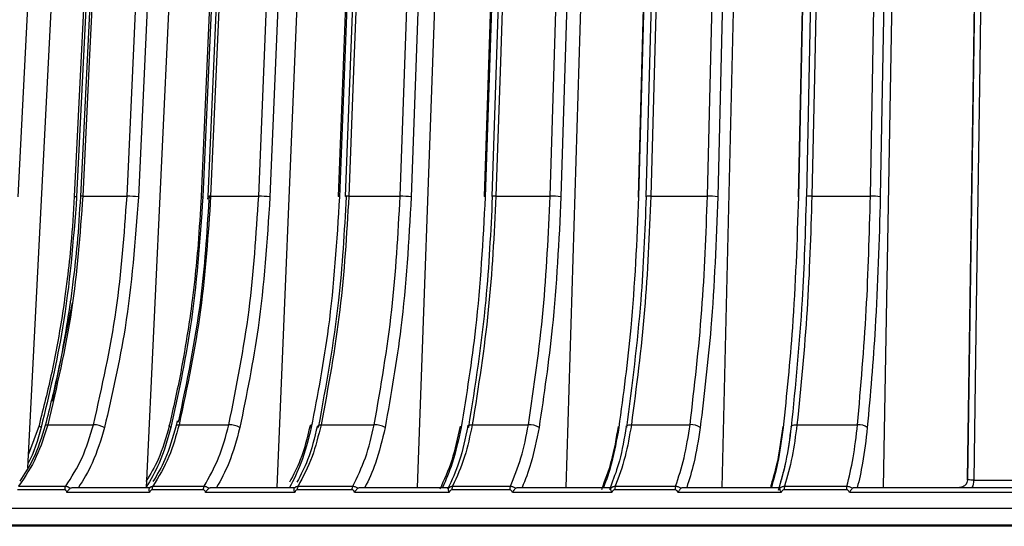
# Model space of a CAD drawing. Header units: millimetres. Extents: x -225 to 131, y -98 to 190.
# Tile 9 of 19: x -82 to -21, y -2 to 30. Entities that reach past the tile are written whole.
import ezdxf

# ---------------------------------------------------------------- set-up
doc = ezdxf.new("R2010")
doc.units = ezdxf.units.MM

msp = doc.modelspace()

# ---------------------------------------------------------------- linework, layer by layer
at = {"color": 7, "linetype": 'Continuous', "lineweight": 25}
for p, q in [((-81.697, 2.03), (-78.953, 55.614)), ((-74.325, 0.8), (-71.773, 55.614)), ((-66.217, 0.8), (-63.943, 55.614)), ((-57.509, 0.8), (-55.534, 55.614)), ((-48.28, 0.8), (-46.622, 55.614)), ((-38.614, 0.8), (-37.288, 55.614)), ((-28.598, 0.8), (-27.616, 55.614)), ((-78.284, 18.872), (-75.54, 18.872)), ((-70.534, 18.86), (-70.545, 18.683)), ((-70.439, 18.64), (-70.422, 18.837)), ((-70.349, 18.872), (-67.37, 18.872)), ((-61.777, 18.872), (-58.59, 18.872)), ((-52.646, 18.872), (-49.28, 18.872)), ((-43.038, 18.872), (-39.523, 18.872)), ((-33.04, 18.872), (-29.408, 18.872)), ((-80.157, 6.158), (-78.93, 12.249)), ((-72.432, 4.941), (-72.495, 4.646)), ((-81.001, 4.655), (-81.654, 2.868)), ((-80.458, 4.702), (-77.618, 4.702)), ((-72.305, 4.702), (-69.221, 4.702)), ((-63.497, 4.702), (-60.198, 4.702)), ((-54.113, 4.702), (-50.629, 4.702)), ((-44.24, 4.702), (-40.602, 4.702)), ((-33.966, 4.702), (-30.207, 4.702)), ((-23.385, 1.287), (-23.382, 1.3)), ((-22.996, 1.265), (-18.622, 1.265)), ((-79.408, 0.668), (-82.331, 0.668)), ((-82.264, 0.888), (-79.343, 0.888)), ((-78.908, 0.8), (-74.113, 0.8)), ((-70.816, 0.668), (-73.99, 0.668)), ((-73.929, 0.888), (-70.758, 0.888)), ((-70.314, 0.8), (-65.147, 0.8)), ((-61.583, 0.668), (-64.978, 0.668)), ((-64.925, 0.888), (-61.533, 0.888)), ((-61.083, 0.8), (-55.591, 0.8)), ((-51.792, 0.668), (-55.378, 0.668)), ((-55.333, 0.888), (-51.75, 0.888)), ((-51.298, 0.8), (-45.532, 0.8)), ((-45.473, 1.015), (-45.593, 0.66)), ((-41.532, 0.668), (-45.277, 0.668)), ((-45.239, 0.888), (-41.498, 0.888)), ((-41.049, 0.8), (-35.06, 0.8)), ((-30.896, 0.668), (-34.765, 0.668)), ((-34.736, 0.888), (-30.87, 0.888)), ((-30.428, 0.8), (-15.423, 0.8)), ((-74.134, 0.5), (-79.271, 0.5)), ((-65.133, 0.5), (-70.668, 0.5)), ((-55.542, 0.5), (-61.425, 0.5)), ((-45.448, 0.5), (-51.625, 0.5)), ((-34.942, 0.5), (-41.358, 0.5)), ((-15.462, 0.5), (-30.716, 0.5)), ((-121.894, -1.5), (121.894, -1.5)), ((121.889, -1.6), (-121.889, -1.6))]:
    msp.add_line(p, q, dxfattribs=at)
at = {"color": 7, "linetype": 'Continuous', "lineweight": 25, "flags": 128}
for points in [[(-80.381, 56.691), (-81.466, 35.493), (-82.319, 18.837)], [(-76.959, 56.715), (-77.856, 38.38), (-78.811, 18.862)], [(-76.813, 56.691), (-77.85, 35.493), (-78.665, 18.837)], [(-76.591, 56.715), (-77.483, 38.38), (-78.434, 18.862)], [(-76.441, 56.725), (-77.067, 43.855), (-77.473, 35.527), (-77.878, 27.2), (-78.284, 18.872)], [(-75.54, 18.872), (-74.941, 31.742), (-74.553, 40.07), (-74.166, 48.398), (-73.778, 56.725)], [(-73.071, 56.691), (-74.058, 35.493), (-74.833, 18.837)], [(-69.277, 56.714), (-70.085, 38.379), (-70.945, 18.861)], [(-69.164, 56.691), (-70.098, 35.493), (-70.831, 18.837)], [(-68.876, 56.714), (-69.679, 38.379), (-70.534, 18.86)], [(-68.691, 56.725), (-69.255, 43.855), (-69.62, 35.527), (-69.984, 27.2), (-70.349, 18.872)], [(-67.37, 18.872), (-66.837, 31.742), (-66.491, 40.07), (-66.146, 48.398), (-65.8, 56.725)], [(-65.099, 56.691), (-65.979, 35.493), (-66.669, 18.837)], [(-60.972, 56.713), (-61.683, 38.377), (-62.44, 18.859)], [(-60.888, 56.691), (-61.71, 35.493), (-62.356, 18.837)], [(-60.541, 56.712), (-61.248, 38.377), (-61.999, 18.859)], [(-60.319, 56.725), (-60.815, 43.855), (-61.136, 35.527), (-61.456, 27.2), (-61.777, 18.872)], [(-58.59, 18.872), (-58.127, 31.742), (-57.827, 40.07), (-57.527, 48.398), (-57.227, 56.725)], [(-56.538, 56.691), (-57.302, 35.493), (-57.902, 18.837)], [(-52.118, 56.711), (-52.726, 38.376), (-53.373, 18.858)], [(-52.061, 56.691), (-52.764, 35.493), (-53.316, 18.837)], [(-51.662, 56.711), (-52.265, 38.376), (-52.907, 18.858)], [(-51.401, 56.725), (-51.824, 43.855), (-52.098, 35.527), (-52.372, 27.2), (-52.646, 18.872)], [(-49.28, 18.872), (-48.89, 31.742), (-48.639, 40.07), (-48.387, 48.398), (-48.135, 56.725)], [(-47.465, 56.691), (-48.106, 35.493), (-48.61, 18.837)], [(-42.795, 56.71), (-43.295, 38.374), (-43.827, 18.856)], [(-42.762, 56.691), (-43.34, 35.493), (-43.793, 18.837)], [(-42.318, 56.71), (-42.812, 38.374), (-43.338, 18.856)], [(-42.018, 56.725), (-42.365, 43.855), (-42.589, 35.527), (-42.813, 27.2), (-43.038, 18.872)], [(-39.523, 18.872), (-39.211, 31.742), (-39.01, 40.07), (-38.809, 48.398), (-38.607, 56.725)], [(-37.962, 56.691), (-38.475, 35.493), (-38.878, 18.837)], [(-33.089, 56.708), (-33.475, 38.373), (-33.886, 18.855)], [(-33.076, 56.691), (-33.523, 35.493), (-33.874, 18.837)], [(-32.595, 56.708), (-32.975, 38.373), (-33.38, 18.855)], [(-32.254, 56.725), (-32.521, 43.855), (-32.694, 35.527), (-32.867, 27.2), (-33.04, 18.872)], [(-29.408, 18.872), (-29.177, 31.742), (-29.028, 40.07), (-28.879, 48.398), (-28.73, 56.725)], [(-28.115, 56.691), (-28.495, 35.493), (-28.793, 18.837)], [(-23.382, 1.3), (-22.936, 32.319), (-22.585, 56.691)], [(-22.579, 56.707), (-22.968, 29.682), (-23.376, 1.285)], [(-22.198, 56.725), (-22.469, 37.869), (-22.645, 25.668), (-22.82, 13.467), (-22.996, 1.265)], [(-62.356, 18.837), (-62.403, 18.844), (-62.432, 18.851), (-62.442, 18.857), (-62.44, 18.859)], [(-53.316, 18.837), (-53.354, 18.844), (-53.374, 18.851), (-53.375, 18.857), (-53.373, 18.858)], [(-43.793, 18.837), (-43.823, 18.844), (-43.834, 18.851), (-43.827, 18.856)], [(-43.306, 18.837), (-43.335, 18.844), (-43.345, 18.851), (-43.338, 18.856)], [(-33.874, 18.837), (-33.894, 18.844), (-33.896, 18.851), (-33.886, 18.855)], [(-33.369, 18.837), (-33.389, 18.844), (-33.39, 18.851), (-33.38, 18.855)], [(-80.871, 4.526), (-80.929, 4.561), (-80.971, 4.594), (-80.996, 4.624), (-81.002, 4.651), (-81.001, 4.655)], [(-80.614, 4.653), (-80.601, 4.673), (-80.57, 4.689), (-80.521, 4.699), (-80.458, 4.702)], [(-72.818, 4.526), (-72.869, 4.561), (-72.902, 4.594), (-72.918, 4.624), (-72.917, 4.647)], [(-72.495, 4.647), (-72.493, 4.651), (-72.471, 4.673), (-72.431, 4.689), (-72.375, 4.699), (-72.305, 4.702)], [(-64.105, 4.526), (-64.148, 4.561), (-64.174, 4.594), (-64.181, 4.624), (-64.179, 4.632)], [(-63.628, 4.691), (-63.573, 4.699), (-63.497, 4.702)], [(-54.333, 4.526), (-54.368, 4.561), (-54.384, 4.594), (-54.382, 4.624), (-54.361, 4.651), (-54.322, 4.673), (-54.266, 4.689), (-54.195, 4.699), (-54.113, 4.702)], [(-44.52, 4.526), (-44.547, 4.561), (-44.555, 4.594), (-44.544, 4.624), (-44.514, 4.651), (-44.467, 4.673), (-44.403, 4.689), (-44.327, 4.699), (-44.24, 4.702)], [(-34.305, 4.526), (-34.323, 4.561), (-34.322, 4.594), (-34.302, 4.624), (-34.264, 4.651), (-34.209, 4.673), (-34.139, 4.689), (-34.057, 4.699), (-33.966, 4.702)]]:
    msp.add_lwpolyline(points, dxfattribs=at)
at = {"color": 7, "linetype": 'Continuous', "lineweight": 25}
for centre, radius, start, end in [((-78.663, 19.297), 0.459, 251.2218, 269.74266), ((-78.327, 18.388), 0.485, 84.91867, 102.7276), ((-75.58, 10.797), 8.075, 84.69286, 89.71786), ((-70.847, 19.053), 0.216, 242.97565, 274.04756), ((-70.401, 18.204), 0.67, 85.57848, 101.48024), ((-67.376, 11.619), 7.253, 84.40755, 89.95403), ((-61.833, 17.911), 0.963, 86.70833, 99.97683), ((-58.566, 12.464), 6.408, 84.04661, 90.2126), ((-52.703, 17.553), 1.321, 87.49641, 98.84563), ((-49.23, 13.319), 5.553, 83.58749, 90.51122), ((-43.112, 17.427), 1.446, 87.06153, 99.00386), ((-39.451, 14.172), 4.701, 82.99725, 90.87476), ((-33.115, 16.996), 1.878, 87.70511, 98.13186), ((-29.317, 15.002), 3.871, 82.22541, 91.34133), ((-77.665, 3.094), 1.609, 62.88338, 88.3137), ((-69.236, 3.237), 1.466, 61.6123, 89.42632), ((-64.069, 4.562), 0.131, 93.76592, 147.32589), ((-60.184, 3.385), 1.318, 60.02518, 90.59711), ((-50.591, 3.536), 1.167, 58.04417, 91.8858), ((-40.542, 3.689), 1.016, 55.56441, 93.36588), ((-30.129, 3.839), 0.867, 52.44153, 95.13366), ((-23.632, 1.16), 0.645, 326.00323, 9.38583), ((-79.03, 0.676), 0.378, 145.87131, 181.21976), ((-73.592, 0.677), 0.398, 147.93929, 181.28733), ((-70.405, 0.677), 0.411, 149.17335, 181.31439), ((-64.539, 0.678), 0.44, 151.4865, 181.34025), ((-61.124, 0.678), 0.459, 152.8566, 181.34125), ((-54.877, 0.679), 0.501, 155.40572, 181.31714), ((-51.261, 0.68), 0.531, 156.90452, 181.28839), ((-44.679, 0.68), 0.597, 159.67229, 181.2098), ((-40.886, 0.681), 0.646, 161.28745, 181.15009), ((-34.004, 0.681), 0.761, 164.24707, 181.01754), ((-30.045, 0.682), 0.851, 165.96069, 180.92877)]:
    msp.add_arc(centre, radius, start, end, dxfattribs=at)
for points, knots in [([(-78.665, 18.837), (-78.879, 16.104), (-79.261, 11.22), (-80.379, 6.573), (-80.871, 4.526)], [0, 0, 0, 0, 0.559687, 1, 1, 1, 1]), ([(-78.284, 18.872), (-78.46, 16.502), (-78.819, 11.666), (-79.904, 7.054), (-80.458, 4.702)], [0, 0, 0, 0, 0.4901968, 1, 1, 1, 1]), ([(-78.811, 18.862), (-78.872, 17.87), (-78.977, 16.156), (-79.204, 14.039), (-79.358, 12.915), (-79.415, 12.504)], [0, 0, 0, 0, 0.465276, 0.80393, 1, 1, 1, 1]), ([(-78.434, 18.862), (-78.494, 17.869), (-78.596, 16.155), (-78.839, 13.979), (-78.989, 12.768), (-79.066, 12.275), (-79.07, 12.252)], [0, 0, 0, 0, 0.44742, 0.77308, 0.989428, 1, 1, 1, 1]), ([(-77.618, 4.702), (-77.089, 7.054), (-76.051, 11.666), (-75.708, 16.502), (-75.54, 18.872)], [0, 0, 0, 0, 0.509803, 1, 1, 1, 1]), ([(-74.833, 18.837), (-75.036, 16.104), (-75.4, 11.22), (-76.463, 6.573), (-76.932, 4.526)], [0, 0, 0, 0, 0.559687, 1, 1, 1, 1]), ([(-70.831, 18.837), (-71.024, 16.104), (-71.368, 11.22), (-72.374, 6.573), (-72.818, 4.526)], [0, 0, 0, 0, 0.559687, 1, 1, 1, 1]), ([(-72.338, 4.852), (-71.815, 7.355), (-70.875, 11.85), (-70.573, 16.556), (-70.439, 18.64)], [0, 0, 0, 0, 0.557039, 1, 1, 1, 1]), ([(-70.349, 18.872), (-70.507, 16.502), (-70.83, 11.666), (-71.807, 7.054), (-72.305, 4.702)], [0, 0, 0, 0, 0.490197, 1, 1, 1, 1]), ([(-70.945, 18.861), (-71, 17.868), (-71.094, 16.153), (-71.303, 14.001), (-71.446, 12.843), (-71.501, 12.397)], [0, 0, 0, 0, 0.457838, 0.79108, 1, 1, 1, 1]), ([(-69.221, 4.702), (-68.75, 7.054), (-67.825, 11.666), (-67.52, 16.502), (-67.37, 18.872)], [0, 0, 0, 0, 0.509803, 1, 1, 1, 1]), ([(-66.669, 18.837), (-66.85, 16.104), (-67.174, 11.22), (-68.122, 6.573), (-68.539, 4.526)], [0, 0, 0, 0, 0.559687, 1, 1, 1, 1]), ([(-62.356, 18.837), (-62.526, 16.104), (-62.828, 11.22), (-63.715, 6.573), (-64.105, 4.526)], [0, 0, 0, 0, 0.559687, 1, 1, 1, 1]), ([(-63.653, 4.526), (-63.173, 7.138), (-62.315, 11.803), (-62.039, 16.687), (-61.917, 18.837)], [0, 0, 0, 0, 0.559687, 1, 1, 1, 1]), ([(-61.777, 18.872), (-61.916, 16.502), (-62.2, 11.666), (-63.059, 7.054), (-63.497, 4.702)], [0, 0, 0, 0, 0.490197, 1, 1, 1, 1]), ([(-60.198, 4.702), (-59.788, 7.054), (-58.985, 11.666), (-58.72, 16.502), (-58.59, 18.872)], [0, 0, 0, 0, 0.509803, 1, 1, 1, 1]), ([(-57.902, 18.837), (-58.059, 16.104), (-58.34, 11.22), (-59.163, 6.573), (-59.525, 4.526)], [0, 0, 0, 0, 0.559687, 1, 1, 1, 1]), ([(-53.316, 18.837), (-53.461, 16.104), (-53.72, 11.22), (-54.478, 6.573), (-54.811, 4.526)], [0, 0, 0, 0, 0.559687, 1, 1, 1, 1]), ([(-54.333, 4.526), (-53.923, 7.138), (-53.191, 11.803), (-52.955, 16.687), (-52.851, 18.837)], [0, 0, 0, 0, 0.559687, 1, 1, 1, 1]), ([(-52.646, 18.872), (-52.765, 16.502), (-53.007, 11.666), (-53.74, 7.054), (-54.113, 4.702)], [0, 0, 0, 0, 0.490197, 1, 1, 1, 1]), ([(-50.629, 4.702), (-50.285, 7.054), (-49.611, 11.666), (-49.389, 16.502), (-49.28, 18.872)], [0, 0, 0, 0, 0.509803, 1, 1, 1, 1]), ([(-48.61, 18.837), (-48.742, 16.104), (-48.978, 11.22), (-49.669, 6.573), (-49.973, 4.526)], [0, 0, 0, 0, 0.559687, 1, 1, 1, 1]), ([(-43.793, 18.837), (-43.912, 16.104), (-44.125, 11.22), (-44.747, 6.573), (-45.021, 4.526)], [0, 0, 0, 0, 0.5596873, 1, 1, 1, 1]), ([(-44.52, 4.526), (-44.185, 7.138), (-43.584, 11.803), (-43.391, 16.687), (-43.306, 18.837)], [0, 0, 0, 0, 0.5596873, 1, 1, 1, 1]), ([(-43.038, 18.872), (-43.135, 16.502), (-43.333, 11.666), (-43.934, 7.054), (-44.24, 4.702)], [0, 0, 0, 0, 0.490197, 1, 1, 1, 1]), ([(-40.602, 4.702), (-40.327, 7.054), (-39.788, 11.666), (-39.61, 16.502), (-39.523, 18.872)], [0, 0, 0, 0, 0.509803, 1, 1, 1, 1]), ([(-38.878, 18.837), (-38.983, 16.104), (-39.172, 11.22), (-39.725, 6.573), (-39.968, 4.526)], [0, 0, 0, 0, 0.5596873, 1, 1, 1, 1]), ([(-33.874, 18.837), (-33.966, 16.104), (-34.13, 11.22), (-34.612, 6.573), (-34.824, 4.526)], [0, 0, 0, 0, 0.5596873, 1, 1, 1, 1]), ([(-34.305, 4.526), (-34.046, 7.138), (-33.584, 11.803), (-33.435, 16.687), (-33.369, 18.837)], [0, 0, 0, 0, 0.559687, 1, 1, 1, 1]), ([(-33.04, 18.872), (-33.115, 16.502), (-33.268, 11.666), (-33.73, 7.054), (-33.966, 4.702)], [0, 0, 0, 0, 0.4901968, 1, 1, 1, 1]), ([(-30.207, 4.702), (-30.003, 7.054), (-29.604, 11.666), (-29.472, 16.502), (-29.408, 18.872)], [0, 0, 0, 0, 0.509803, 1, 1, 1, 1]), ([(-28.793, 18.837), (-28.872, 16.104), (-29.011, 11.22), (-29.421, 6.573), (-29.601, 4.526)], [0, 0, 0, 0, 0.559687, 1, 1, 1, 1]), ([(-79.415, 12.504), (-79.423, 12.443), (-79.511, 11.775), (-79.762, 10.25), (-80.242, 7.675), (-80.726, 5.747), (-81.001, 4.655)], [0, 0, 0, 0, 0.022705, 0.249382, 0.574549, 1, 1, 1, 1]), ([(-79.07, 12.252), (-79.158, 11.671), (-79.378, 10.225), (-79.861, 7.674), (-80.342, 5.746), (-80.614, 4.653)], [0, 0, 0, 0, 0.225091, 0.560776, 1, 1, 1, 1]), ([(-71.501, 12.397), (-71.504, 12.37), (-71.58, 11.737), (-71.801, 10.245), (-72.234, 7.668), (-72.67, 5.739), (-72.917, 4.646)], [0, 0, 0, 0, 0.010078, 0.239678, 0.569044, 1, 1, 1, 1]), ([(-80.458, 4.702), (-80.671, 4.02), (-81.114, 2.598), (-81.87, 1.473), (-82.264, 0.888)], [0, 0, 0, 0, 0.480094, 1, 1, 1, 1]), ([(-80.613, 4.654), (-80.838, 3.925), (-81.232, 2.641), (-81.909, 1.637), (-82.201, 1.203)], [0, 0, 0, 0, 0.568381, 1, 1, 1, 1]), ([(-80.871, 4.526), (-81.09, 3.741), (-81.308, 2.956), (-81.682, 2.317), (-81.683, 2.317)], [0, 0, 0, 0, 0.9997881, 1, 1, 1, 1]), ([(-79.343, 0.888), (-78.981, 1.449), (-78.255, 2.571), (-77.83, 3.992), (-77.618, 4.702)], [0, 0, 0, 0, 0.5, 1, 1, 1, 1]), ([(-76.932, 4.526), (-77.161, 3.763), (-77.573, 2.395), (-78.249, 1.289), (-78.549, 0.8)], [0, 0, 0, 0, 0.558156, 1, 1, 1, 1]), ([(-72.918, 4.643), (-73.122, 3.911), (-73.482, 2.619), (-74.098, 1.609), (-74.365, 1.17)], [0, 0, 0, 0, 0.565886, 1, 1, 1, 1]), ([(-72.818, 4.526), (-73.035, 3.763), (-73.424, 2.395), (-74.065, 1.289), (-74.348, 0.8)], [0, 0, 0, 0, 0.558156, 1, 1, 1, 1]), ([(-72.496, 4.642), (-72.699, 3.911), (-73.057, 2.618), (-73.669, 1.607), (-73.935, 1.168)], [0, 0, 0, 0, 0.565694, 1, 1, 1, 1]), ([(-72.305, 4.702), (-72.496, 4.02), (-72.894, 2.598), (-73.575, 1.473), (-73.929, 0.888)], [0, 0, 0, 0, 0.480094, 1, 1, 1, 1]), ([(-70.758, 0.888), (-70.435, 1.449), (-69.789, 2.571), (-69.41, 3.992), (-69.221, 4.702)], [0, 0, 0, 0, 0.5, 1, 1, 1, 1]), ([(-68.539, 4.526), (-68.743, 3.763), (-69.11, 2.395), (-69.713, 1.289), (-69.979, 0.8)], [0, 0, 0, 0, 0.558156, 1, 1, 1, 1]), ([(-64.18, 4.629), (-64.36, 3.896), (-64.678, 2.599), (-65.221, 1.586), (-65.457, 1.146)], [0, 0, 0, 0, 0.565876, 1, 1, 1, 1]), ([(-64.105, 4.526), (-64.296, 3.763), (-64.639, 2.395), (-65.203, 1.289), (-65.452, 0.8)], [0, 0, 0, 0, 0.558156, 1, 1, 1, 1]), ([(-63.727, 4.628), (-63.906, 3.895), (-64.221, 2.599), (-64.761, 1.586), (-64.995, 1.147)], [0, 0, 0, 0, 0.566212, 1, 1, 1, 1]), ([(-63.497, 4.702), (-63.665, 4.02), (-64.015, 2.598), (-64.614, 1.473), (-64.925, 0.888)], [0, 0, 0, 0, 0.480094, 1, 1, 1, 1]), ([(-61.533, 0.888), (-61.252, 1.449), (-60.69, 2.571), (-60.362, 3.992), (-60.198, 4.702)], [0, 0, 0, 0, 0.5, 1, 1, 1, 1]), ([(-59.525, 4.526), (-59.703, 3.763), (-60.021, 2.395), (-60.545, 1.289), (-60.777, 0.8)], [0, 0, 0, 0, 0.558156, 1, 1, 1, 1]), ([(-54.865, 4.612), (-55.021, 3.881), (-55.336, 2.414), (-55.867, 1.273), (-56.134, 0.7)], [0, 0, 0, 0, 0.498045, 1, 1, 1, 1]), ([(-54.811, 4.526), (-54.975, 3.763), (-55.268, 2.395), (-55.75, 1.289), (-55.963, 0.8)], [0, 0, 0, 0, 0.558156, 1, 1, 1, 1]), ([(-54.386, 4.611), (-54.547, 3.856), (-54.86, 2.389), (-55.388, 1.25), (-55.644, 0.698)], [0, 0, 0, 0, 0.515281, 1, 1, 1, 1]), ([(-54.113, 4.702), (-54.257, 4.02), (-54.556, 2.598), (-55.067, 1.473), (-55.333, 0.888)], [0, 0, 0, 0, 0.480094, 1, 1, 1, 1]), ([(-51.75, 0.888), (-51.514, 1.449), (-51.042, 2.571), (-50.767, 3.992), (-50.629, 4.702)], [0, 0, 0, 0, 0.5, 1, 1, 1, 1]), ([(-49.973, 4.526), (-50.122, 3.763), (-50.389, 2.395), (-50.829, 1.289), (-51.023, 0.8)], [0, 0, 0, 0, 0.558156, 1, 1, 1, 1]), ([(-45.057, 4.597), (-45.186, 3.861), (-45.445, 2.387), (-45.885, 1.238), (-46.105, 0.663)], [0, 0, 0, 0, 0.500023, 1, 1, 1, 1]), ([(-45.021, 4.526), (-45.156, 3.763), (-45.397, 2.395), (-45.793, 1.289), (-45.968, 0.8)], [0, 0, 0, 0, 0.558156, 1, 1, 1, 1]), ([(-44.555, 4.597), (-44.681, 3.857), (-44.91, 2.522), (-45.299, 1.48), (-45.473, 1.015)], [0, 0, 0, 0, 0.554518, 1, 1, 1, 1]), ([(-44.24, 4.702), (-44.358, 4.02), (-44.603, 2.598), (-45.022, 1.473), (-45.239, 0.888)], [0, 0, 0, 0, 0.480094, 1, 1, 1, 1]), ([(-41.498, 0.888), (-41.309, 1.449), (-40.932, 2.571), (-40.712, 3.992), (-40.602, 4.702)], [0, 0, 0, 0, 0.5, 1, 1, 1, 1]), ([(-39.968, 4.526), (-40.087, 3.763), (-40.301, 2.395), (-40.653, 1.289), (-40.808, 0.8)], [0, 0, 0, 0, 0.558156, 1, 1, 1, 1]), ([(-34.844, 4.586), (-34.944, 3.843), (-35.131, 2.451), (-35.451, 1.361), (-35.6, 0.853)], [0, 0, 0, 0, 0.533788, 1, 1, 1, 1]), ([(-34.844, 4.586), (-34.943, 3.842), (-35.123, 2.498), (-35.43, 1.447), (-35.567, 0.978)], [0, 0, 0, 0, 0.554011, 1, 1, 1, 1]), ([(-34.824, 4.526), (-34.928, 3.763), (-35.114, 2.395), (-35.42, 1.289), (-35.556, 0.8)], [0, 0, 0, 0, 0.558156, 1, 1, 1, 1]), ([(-34.324, 4.585), (-34.424, 3.844), (-34.622, 2.36), (-34.961, 1.2), (-35.13, 0.619)], [0, 0, 0, 0, 0.499714, 1, 1, 1, 1]), ([(-34.324, 4.585), (-34.422, 3.841), (-34.599, 2.497), (-34.902, 1.445), (-35.037, 0.976)], [0, 0, 0, 0, 0.553992, 1, 1, 1, 1]), ([(-33.966, 4.702), (-34.057, 4.02), (-34.246, 2.598), (-34.569, 1.473), (-34.736, 0.888)], [0, 0, 0, 0, 0.4800942, 1, 1, 1, 1]), ([(-30.87, 0.888), (-30.731, 1.449), (-30.451, 2.571), (-30.288, 3.992), (-30.207, 4.702)], [0, 0, 0, 0, 0.5, 1, 1, 1, 1]), ([(-29.601, 4.526), (-29.689, 3.763), (-29.848, 2.395), (-30.108, 1.289), (-30.223, 0.8)], [0, 0, 0, 0, 0.558156, 1, 1, 1, 1]), ([(-23.385, 1.287), (-23.392, 1.225), (-23.403, 1.13), (-23.468, 1.016), (-23.537, 0.938), (-23.623, 0.875), (-23.714, 0.83), (-23.802, 0.804), (-23.848, 0.801), (-23.871, 0.8)], [0, 0, 0, 0, 0.210888, 0.323797, 0.442175, 0.568187, 0.703421, 0.848108, 1, 1, 1, 1]), ([(-22.996, 1.265), (-23.058, 1.266), (-23.184, 1.267), (-23.327, 1.275), (-23.366, 1.283), (-23.385, 1.287)], [0, 0, 0, 0, 0.3328435, 0.6660346, 1, 1, 1, 1]), ([(-79.271, 0.5), (-79.278, 0.524), (-79.291, 0.57), (-79.324, 0.624), (-79.365, 0.66), (-79.394, 0.665), (-79.408, 0.668)], [0, 0, 0, 0, 0.281116, 0.559961, 0.780263, 1, 1, 1, 1]), ([(-79.343, 0.888), (-79.318, 0.886), (-79.27, 0.882), (-79.171, 0.847), (-79.102, 0.794), (-79.057, 0.76)], [0, 0, 0, 0, 0.263471, 0.5195608, 1, 1, 1, 1]), ([(-79.057, 0.76), (-79.078, 0.745), (-79.119, 0.714), (-79.176, 0.649), (-79.228, 0.576), (-79.257, 0.526), (-79.271, 0.5)], [0, 0, 0, 0, 0.236075, 0.479693, 0.733544, 1, 1, 1, 1]), ([(-79.057, 0.76), (-79.034, 0.772), (-78.989, 0.795), (-78.935, 0.798), (-78.908, 0.8)], [0, 0, 0, 0, 0.498932, 1, 1, 1, 1]), ([(-74.157, 0.76), (-74.165, 0.745), (-74.182, 0.714), (-74.185, 0.649), (-74.172, 0.576), (-74.147, 0.526), (-74.134, 0.5)], [0, 0, 0, 0, 0.236075, 0.479693, 0.733544, 1, 1, 1, 1]), ([(-74.157, 0.76), (-74.129, 0.794), (-74.087, 0.847), (-74.003, 0.882), (-73.954, 0.886), (-73.929, 0.888)], [0, 0, 0, 0, 0.480439, 0.736529, 1, 1, 1, 1]), ([(-74.113, 0.8), (-74.119, 0.798), (-74.13, 0.795), (-74.148, 0.772), (-74.157, 0.76)], [0, 0, 0, 0, 0.501334, 1, 1, 1, 1]), ([(-73.99, 0.668), (-74.009, 0.664), (-74.048, 0.656), (-74.103, 0.596), (-74.122, 0.536), (-74.134, 0.5)], [0, 0, 0, 0, 0.279609, 0.560001, 1, 1, 1, 1]), ([(-70.668, 0.5), (-70.675, 0.524), (-70.689, 0.57), (-70.725, 0.624), (-70.769, 0.66), (-70.801, 0.665), (-70.816, 0.668)], [0, 0, 0, 0, 0.281116, 0.559961, 0.780263, 1, 1, 1, 1]), ([(-70.758, 0.888), (-70.732, 0.886), (-70.679, 0.882), (-70.574, 0.847), (-70.502, 0.794), (-70.456, 0.76)], [0, 0, 0, 0, 0.263471, 0.519561, 1, 1, 1, 1]), ([(-70.456, 0.76), (-70.475, 0.745), (-70.514, 0.714), (-70.57, 0.649), (-70.622, 0.576), (-70.652, 0.526), (-70.668, 0.5)], [0, 0, 0, 0, 0.236075, 0.479693, 0.733544, 1, 1, 1, 1]), ([(-70.456, 0.76), (-70.434, 0.772), (-70.391, 0.795), (-70.34, 0.798), (-70.314, 0.8)], [0, 0, 0, 0, 0.4989318, 1, 1, 1, 1]), ([(-65.176, 0.76), (-65.182, 0.745), (-65.195, 0.714), (-65.192, 0.649), (-65.174, 0.576), (-65.147, 0.526), (-65.133, 0.5)], [0, 0, 0, 0, 0.236075, 0.479693, 0.733544, 1, 1, 1, 1]), ([(-65.176, 0.76), (-65.145, 0.794), (-65.096, 0.847), (-65.005, 0.882), (-64.952, 0.886), (-64.925, 0.888)], [0, 0, 0, 0, 0.480439, 0.736529, 1, 1, 1, 1]), ([(-65.147, 0.8), (-65.15, 0.798), (-65.157, 0.795), (-65.17, 0.772), (-65.176, 0.76)], [0, 0, 0, 0, 0.501334, 1, 1, 1, 1]), ([(-64.978, 0.668), (-64.999, 0.664), (-65.04, 0.656), (-65.099, 0.596), (-65.12, 0.536), (-65.133, 0.5)], [0, 0, 0, 0, 0.279609, 0.560001, 1, 1, 1, 1]), ([(-61.425, 0.5), (-61.432, 0.524), (-61.447, 0.57), (-61.486, 0.624), (-61.533, 0.66), (-61.566, 0.665), (-61.583, 0.668)], [0, 0, 0, 0, 0.281116, 0.559961, 0.780263, 1, 1, 1, 1]), ([(-61.533, 0.888), (-61.504, 0.886), (-61.448, 0.882), (-61.338, 0.847), (-61.264, 0.794), (-61.216, 0.76)], [0, 0, 0, 0, 0.263471, 0.519561, 1, 1, 1, 1]), ([(-61.216, 0.76), (-61.234, 0.745), (-61.27, 0.714), (-61.324, 0.649), (-61.377, 0.576), (-61.408, 0.526), (-61.425, 0.5)], [0, 0, 0, 0, 0.2360748, 0.4796934, 0.7335442, 1, 1, 1, 1]), ([(-61.216, 0.76), (-61.196, 0.772), (-61.156, 0.795), (-61.107, 0.798), (-61.083, 0.8)], [0, 0, 0, 0, 0.498932, 1, 1, 1, 1]), ([(-55.605, 0.76), (-55.609, 0.745), (-55.617, 0.714), (-55.609, 0.649), (-55.586, 0.576), (-55.557, 0.526), (-55.542, 0.5)], [0, 0, 0, 0, 0.236075, 0.479693, 0.733544, 1, 1, 1, 1]), ([(-55.605, 0.76), (-55.57, 0.794), (-55.516, 0.847), (-55.417, 0.882), (-55.361, 0.886), (-55.333, 0.888)], [0, 0, 0, 0, 0.480439, 0.736529, 1, 1, 1, 1]), ([(-55.591, 0.8), (-55.592, 0.798), (-55.593, 0.795), (-55.601, 0.772), (-55.605, 0.76)], [0, 0, 0, 0, 0.501334, 1, 1, 1, 1]), ([(-55.378, 0.668), (-55.4, 0.664), (-55.444, 0.656), (-55.506, 0.596), (-55.528, 0.536), (-55.542, 0.5)], [0, 0, 0, 0, 0.279609, 0.560001, 1, 1, 1, 1]), ([(-51.625, 0.5), (-51.633, 0.524), (-51.649, 0.57), (-51.69, 0.624), (-51.739, 0.66), (-51.774, 0.665), (-51.792, 0.668)], [0, 0, 0, 0, 0.281116, 0.559961, 0.780263, 1, 1, 1, 1]), ([(-51.75, 0.888), (-51.72, 0.886), (-51.661, 0.882), (-51.546, 0.847), (-51.471, 0.794), (-51.422, 0.76)], [0, 0, 0, 0, 0.263471, 0.519561, 1, 1, 1, 1]), ([(-51.422, 0.76), (-51.439, 0.745), (-51.472, 0.714), (-51.523, 0.649), (-51.575, 0.576), (-51.608, 0.526), (-51.625, 0.5)], [0, 0, 0, 0, 0.236075, 0.479693, 0.733544, 1, 1, 1, 1]), ([(-51.422, 0.76), (-51.404, 0.772), (-51.367, 0.795), (-51.321, 0.798), (-51.298, 0.8)], [0, 0, 0, 0, 0.498932, 1, 1, 1, 1]), ([(-45.53, 0.76), (-45.532, 0.745), (-45.535, 0.714), (-45.522, 0.649), (-45.495, 0.576), (-45.464, 0.526), (-45.448, 0.5)], [0, 0, 0, 0, 0.236075, 0.479693, 0.733544, 1, 1, 1, 1]), ([(-45.532, 0.8), (-45.53, 0.798), (-45.525, 0.795), (-45.528, 0.772), (-45.53, 0.76)], [0, 0, 0, 0, 0.501334, 1, 1, 1, 1]), ([(-45.53, 0.76), (-45.492, 0.794), (-45.433, 0.847), (-45.328, 0.882), (-45.269, 0.886), (-45.239, 0.888)], [0, 0, 0, 0, 0.480439, 0.736529, 1, 1, 1, 1]), ([(-45.277, 0.668), (-45.299, 0.664), (-45.345, 0.656), (-45.411, 0.596), (-45.434, 0.536), (-45.448, 0.5)], [0, 0, 0, 0, 0.279609, 0.560001, 1, 1, 1, 1]), ([(-41.358, 0.5), (-41.366, 0.524), (-41.383, 0.57), (-41.426, 0.624), (-41.477, 0.66), (-41.514, 0.665), (-41.532, 0.668)], [0, 0, 0, 0, 0.281116, 0.559961, 0.780263, 1, 1, 1, 1]), ([(-41.498, 0.888), (-41.467, 0.886), (-41.406, 0.882), (-41.288, 0.847), (-41.212, 0.794), (-41.163, 0.76)], [0, 0, 0, 0, 0.263471, 0.519561, 1, 1, 1, 1]), ([(-41.163, 0.76), (-41.177, 0.745), (-41.207, 0.714), (-41.256, 0.649), (-41.307, 0.576), (-41.341, 0.526), (-41.358, 0.5)], [0, 0, 0, 0, 0.236075, 0.479693, 0.733544, 1, 1, 1, 1]), ([(-41.163, 0.76), (-41.146, 0.772), (-41.113, 0.795), (-41.07, 0.798), (-41.049, 0.8)], [0, 0, 0, 0, 0.498932, 1, 1, 1, 1]), ([(-35.06, 0.8), (-35.055, 0.798), (-35.045, 0.795), (-35.044, 0.772), (-35.043, 0.76)], [0, 0, 0, 0, 0.501334, 1, 1, 1, 1]), ([(-35.043, 0.76), (-35.002, 0.794), (-34.939, 0.847), (-34.829, 0.882), (-34.767, 0.886), (-34.736, 0.888)], [0, 0, 0, 0, 0.480439, 0.736529, 1, 1, 1, 1]), ([(-35.043, 0.76), (-35.042, 0.745), (-35.042, 0.714), (-35.023, 0.649), (-34.991, 0.576), (-34.959, 0.526), (-34.942, 0.5)], [0, 0, 0, 0, 0.236075, 0.479693, 0.733544, 1, 1, 1, 1]), ([(-34.765, 0.668), (-34.789, 0.664), (-34.836, 0.656), (-34.904, 0.596), (-34.928, 0.536), (-34.942, 0.5)], [0, 0, 0, 0, 0.279609, 0.560001, 1, 1, 1, 1]), ([(-30.716, 0.5), (-30.725, 0.524), (-30.742, 0.57), (-30.786, 0.624), (-30.839, 0.66), (-30.877, 0.665), (-30.896, 0.668)], [0, 0, 0, 0, 0.281116, 0.559961, 0.780263, 1, 1, 1, 1]), ([(-30.87, 0.888), (-30.839, 0.886), (-30.776, 0.882), (-30.656, 0.847), (-30.58, 0.794), (-30.53, 0.76)], [0, 0, 0, 0, 0.263471, 0.5195608, 1, 1, 1, 1]), ([(-30.53, 0.76), (-30.543, 0.745), (-30.569, 0.714), (-30.615, 0.649), (-30.664, 0.576), (-30.699, 0.526), (-30.716, 0.5)], [0, 0, 0, 0, 0.236075, 0.479693, 0.733544, 1, 1, 1, 1]), ([(-30.53, 0.76), (-30.516, 0.772), (-30.486, 0.795), (-30.448, 0.798), (-30.428, 0.8)], [0, 0, 0, 0, 0.4989318, 1, 1, 1, 1]), ([(-23.442, 1.074), (-23.444, 1.07), (-23.452, 1.051), (-23.461, 1.034), (-23.469, 1.021)], [0, 0, 0, 0, 0.191664, 1, 1, 1, 1]), ([(0, -0.5), (-2.922, -0.5), (-8.977, -0.5), (-18.338, -0.5), (-28.245, -0.5), (-37.821, -0.5), (-46.944, -0.5), (-55.523, -0.5), (-64.165, -0.5), (-72.294, -0.5), (-79.837, -0.5), (-86.748, -0.5), (-93.323, -0.5), (-99.45, -0.5), (-105.015, -0.5), (-109.811, -0.5), (-113.784, -0.5), (-116.912, -0.5), (-119.181, -0.5), (-120.625, -0.5), (-120.804, -0.5), (-120.894, -0.5)], [0, 0, 0, 0, 0.046163, 0.09566, 0.1487, 0.205472, 0.252807, 0.302603, 0.35489, 0.409671, 0.458089, 0.508233, 0.560035, 0.613399, 0.6682, 0.724286, 0.778188, 0.832904, 0.888247, 0.944016, 1, 1, 1, 1])]:
    msp.add_open_spline(points, degree=3, knots=knots, dxfattribs=at)

doc.saveas('drawing.dxf')
